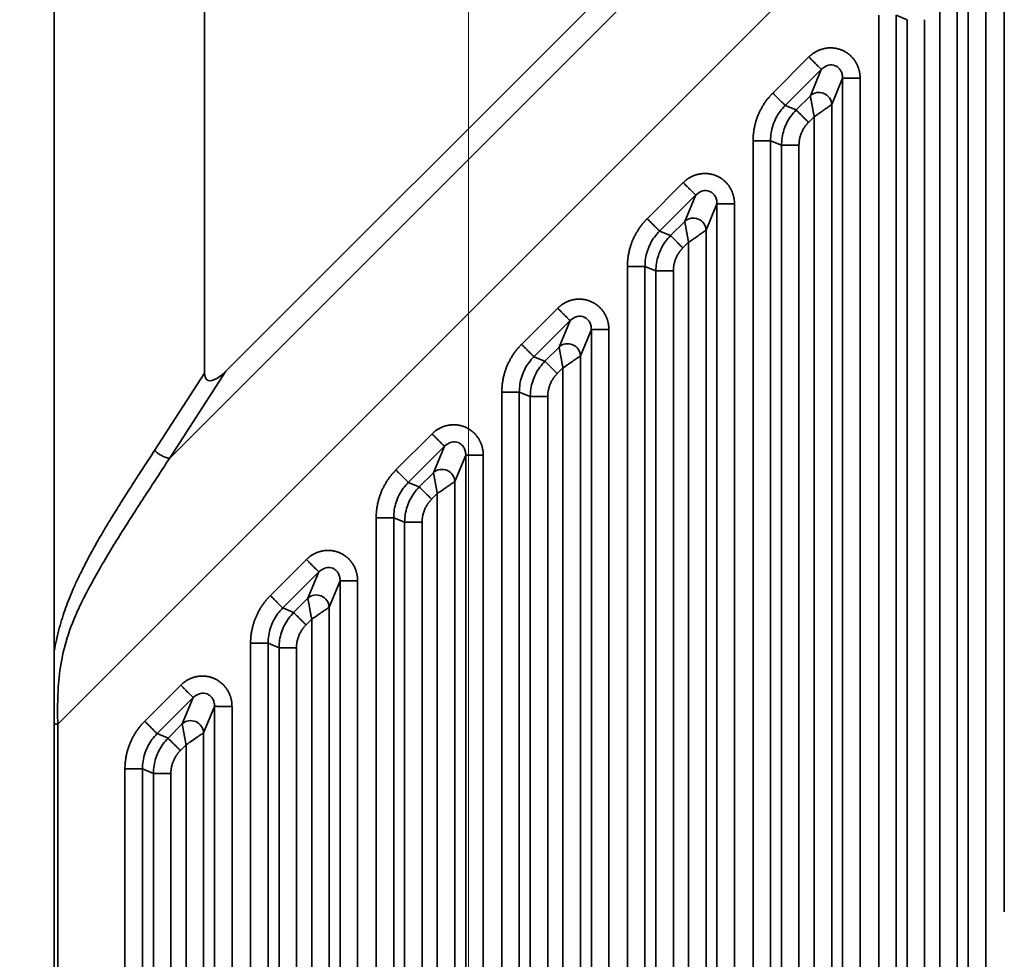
# Model space of a CAD drawing. Header units: millimetres. Extents: x 31 to 1647, y 187 to 975.
# Tile 64 of 151: x 1025 to 1064, y 648 to 686. Entities that reach past the tile are written whole.
import ezdxf

# ---------------------------------------------------------------- set-up
doc = ezdxf.new("R2010")
doc.units = ezdxf.units.MM
doc.layers.add('1', color=7, linetype='Continuous', true_color=0xffffff)
doc.styles.add('kanji2', font='simplex.shx', dxfattribs={"bigfont": 'bigfont.shx'})
doc.dimstyles.get("Standard").update_dxf_attribs({"dimtxt": 0.18, "dimasz": 0.18, "dimexe": 0.18, "dimexo": 0.0625, "dimgap": 0.09, "dimtad": 0, "dimtih": 1, "dimtoh": 1, "dimdec": 4, "dimzin": 0, "dimdsep": 46, "dimtxsty": 'Standard', "dimcen": 0.09, "dimadec": 0, "dimazin": 0, "dimtfac": 1, "dimtdec": 4, "dimtofl": 0, "dimtmove": 0, "dimatfit": 3, "dimfxl": 1, "dimtolj": 1, "dimtzin": 0, "dimarcsym": 0})

# ---------------------------------------------------------------- blocks, each defined once
blk = doc.blocks.new('_U14')
at = {"layer": '1', "color": 146, "lineweight": 13}
for p, q in [((1042.396509, 415.784238), (1042.396509, 818.404317)), ((1619.316509, 415.784238), (1619.316509, 818.404317)), ((1042.396509, 816.404317), (1045.396506, 817.208165)), ((1619.316509, 816.404317), (1616.316506, 817.208165)), ((1042.396509, 816.404317), (1619.316509, 816.404317)), ((1042.396509, 816.404317), (1045.396512, 815.600469)), ((1619.316509, 816.404317), (1616.316512, 815.600469))]:
    blk.add_line(p, q, dxfattribs=at)
at = {"layer": '1', "color": 146, "linetype": 'Continuous', "lineweight": 13, "insert": (1324.478493, 816.170809), "char_height": 3, "attachment_point": 7, "line_spacing_factor": 0.63253, "style": 'kanji2'}
blk.add_mtext('\\W0.9303;576.9', dxfattribs=at)
blk = doc.blocks.new('_Open')
at = {"color": 0, "linetype": 'ByBlock', "lineweight": -2}
for p, q in [((-1, 0.166667), (0, 0)), ((-1, -0.166667), (0, 0)), ((0, 0), (-1, 0))]:
    blk.add_line(p, q, dxfattribs=at)
blk = doc.blocks.new('_U28')
at = {"layer": '1', "color": 146, "lineweight": 13}
for p, q in [((1619.316509, 703.864238), (966.892589, 703.864238)), ((968.892589, 703.864238), (968.088741, 700.864235)), ((968.892589, 703.864238), (968.892589, 415.784238)), ((968.892589, 703.864238), (969.696437, 700.864241)), ((968.892589, 415.784238), (968.088741, 418.784235)), ((968.892589, 415.784238), (969.696437, 418.784241)), ((1619.316509, 415.784238), (966.892589, 415.784238))]:
    blk.add_line(p, q, dxfattribs=at)
at = {"layer": '1', "color": 146, "linetype": 'Continuous', "lineweight": 13, "insert": (969.420097, 553.422222), "char_height": 3, "attachment_point": 7, "rotation": 90, "line_spacing_factor": 0.63253, "style": 'kanji2'}
blk.add_mtext('\\W0.9631;288.1', dxfattribs=at)

msp = doc.modelspace()

# ---------------------------------------------------------------- linework, layer by layer
at = {"layer": '1', "color": 18, "linetype": 'Continuous', "lineweight": 35}
for p, q in [((1025.9115, 731.0621), (1025.9115, 660.4257)), ((1026.0509, 657.5302), (1099.7306, 731.2098)), ((1089.1584, 726.7609), (1030.4998, 668.1024)), ((1031.8965, 671.4935), (1031.8965, 725.0804)), ((1032.7475, 671.5752), (1085.6853, 724.513)), ((1063.7262, 650.0613), (1063.7262, 690.7419)), ((1062.2906, 431.4149), (1062.2906, 688.2336)), ((1062.9868, 688.2336), (1062.9868, 431.4149)), ((1061.8548, 687.1815), (1061.8548, 432.467)), ((1061.1587, 432.9472), (1061.1587, 686.7013)), ((1058.7262, 433.9065), (1058.7262, 685.7419)), ((1059.8582, 685.5614), (1059.4224, 685.7419)), ((1059.4224, 685.7419), (1059.4224, 433.9065)), ((1059.8582, 434.087), (1059.8582, 685.5614)), ((1060.5544, 685.5614), (1060.5544, 434.087)), ((1054.5127, 682.6407), (1055.9495, 684.0775)), ((1056.4417, 683.5852), (1055.005, 682.1484)), ((1056.006, 682.5331), (1056.4417, 683.5852)), ((1057.2906, 683.2336), (1056.8548, 682.1815)), ((1057.2906, 436.4149), (1057.2906, 683.2336)), ((1057.9868, 683.2336), (1057.9868, 436.4149)), ((1055.4408, 681.9679), (1056.006, 682.5331)), ((1055.005, 682.1484), (1055.4408, 681.9679)), ((1056.8548, 682.1815), (1056.8548, 437.467)), ((1056.1587, 681.7013), (1055.933, 681.4756)), ((1056.1587, 437.9472), (1056.1587, 681.7013)), ((1053.7262, 438.9065), (1053.7262, 680.7419)), ((1054.8582, 680.5614), (1054.4224, 680.7419)), ((1054.4224, 680.7419), (1054.4224, 438.9065)), ((1054.8582, 439.087), (1054.8582, 680.5614)), ((1055.5544, 680.5614), (1055.5544, 439.087)), ((1049.5127, 677.6407), (1050.9495, 679.0775)), ((1051.4417, 678.5852), (1050.005, 677.1484)), ((1051.006, 677.5331), (1051.4417, 678.5852)), ((1052.2906, 678.2336), (1051.8548, 677.1815)), ((1052.2906, 441.4149), (1052.2906, 678.2336)), ((1052.9868, 678.2336), (1052.9868, 441.4149)), ((1050.4408, 676.9679), (1051.006, 677.5331)), ((1050.005, 677.1484), (1050.4408, 676.9679)), ((1051.8548, 677.1815), (1051.8548, 442.467)), ((1051.1587, 676.7013), (1050.933, 676.4756)), ((1051.1587, 442.9472), (1051.1587, 676.7013)), ((1048.7262, 443.9065), (1048.7262, 675.7419)), ((1049.8582, 675.5614), (1049.4224, 675.7419)), ((1049.4224, 675.7419), (1049.4224, 443.9065)), ((1049.8582, 444.087), (1049.8582, 675.5614)), ((1050.5544, 675.5614), (1050.5544, 444.087)), ((1044.5127, 672.6407), (1045.9495, 674.0775)), ((1046.4417, 673.5852), (1045.005, 672.1484)), ((1046.006, 672.5331), (1046.4417, 673.5852)), ((1047.2906, 673.2336), (1046.8548, 672.1815)), ((1047.2906, 446.4149), (1047.2906, 673.2336)), ((1047.9868, 673.2336), (1047.9868, 446.4149)), ((1045.4408, 671.9679), (1046.006, 672.5331)), ((1045.005, 672.1484), (1045.4408, 671.9679)), ((1046.8548, 672.1815), (1046.8548, 447.467)), ((1029.9029, 668.4147), (1031.8965, 671.4935)), ((1030.4998, 668.1024), (1032.7475, 671.5752)), ((1046.1587, 671.7013), (1045.933, 671.4756)), ((1046.1587, 447.9472), (1046.1587, 671.7013)), ((1043.7262, 448.9065), (1043.7262, 670.7419)), ((1044.8582, 670.5614), (1044.4224, 670.7419)), ((1044.4224, 670.7419), (1044.4224, 448.9065)), ((1044.8582, 449.087), (1044.8582, 670.5614)), ((1045.5544, 670.5614), (1045.5544, 449.087)), ((1039.5127, 667.6407), (1040.9495, 669.0775)), ((1041.4417, 668.5852), (1040.005, 667.1484)), ((1041.006, 667.5331), (1041.4417, 668.5852)), ((1042.2906, 668.2336), (1041.8548, 667.1815)), ((1042.2906, 574.5213), (1042.2906, 668.2336)), ((1042.9868, 668.2336), (1042.9868, 574.5213)), ((1040.4408, 666.9679), (1041.006, 667.5331)), ((1040.005, 667.1484), (1040.4408, 666.9679)), ((1041.8548, 667.1815), (1041.8548, 574.9571)), ((1041.1587, 666.7013), (1040.933, 666.4756)), ((1041.1587, 574.9571), (1041.1587, 666.7013)), ((1038.7262, 574.5213), (1038.7262, 665.7419)), ((1039.8582, 665.5614), (1039.4224, 665.7419)), ((1039.4224, 665.7419), (1039.4224, 574.5213)), ((1039.8582, 574.9571), (1039.8582, 665.5614)), ((1040.5544, 665.5614), (1040.5544, 574.9571)), ((1034.5127, 662.6407), (1035.9495, 664.0775)), ((1036.4417, 663.5852), (1035.005, 662.1484)), ((1036.006, 662.5331), (1036.4417, 663.5852)), ((1037.2906, 663.2336), (1036.8548, 662.1815)), ((1037.2906, 574.5213), (1037.2906, 663.2336)), ((1037.9868, 663.2336), (1037.9868, 574.5213)), ((1035.4408, 661.9679), (1036.006, 662.5331)), ((1035.005, 662.1484), (1035.4408, 661.9679)), ((1036.8548, 662.1815), (1036.8548, 574.9571)), ((1036.1587, 661.7013), (1035.933, 661.4756)), ((1036.1587, 574.9571), (1036.1587, 661.7013)), ((1033.7262, 574.5213), (1033.7262, 660.7419)), ((1034.8582, 660.5614), (1034.4224, 660.7419)), ((1034.4224, 660.7419), (1034.4224, 574.5213)), ((1034.8582, 574.9571), (1034.8582, 660.5614)), ((1035.5544, 660.5614), (1035.5544, 574.9571)), ((1029.5127, 657.6407), (1030.9495, 659.0775)), ((1031.4417, 658.5852), (1030.005, 657.1484)), ((1031.006, 657.5331), (1031.4417, 658.5852)), ((1032.2906, 658.2336), (1031.8548, 657.1815)), ((1032.2906, 461.4149), (1032.2906, 658.2336)), ((1032.9868, 658.2336), (1032.9868, 461.4149)), ((1025.9115, 462.1186), (1025.9115, 657.5302)), ((1025.9115, 657.5302), (1026.0509, 657.5302)), ((1026.0507, 462.1185), (1026.0509, 657.5302)), ((1030.4408, 656.9679), (1031.006, 657.5331)), ((1030.005, 657.1484), (1030.4408, 656.9679)), ((1031.8548, 657.1815), (1031.8548, 462.467)), ((1031.1587, 656.7013), (1030.933, 656.4756)), ((1031.1587, 462.9472), (1031.1587, 656.7013)), ((1028.7262, 463.9065), (1028.7262, 655.7419)), ((1029.8582, 655.5614), (1029.4224, 655.7419)), ((1029.4224, 655.7419), (1029.4224, 463.9065)), ((1029.8582, 464.087), (1029.8582, 655.5614)), ((1030.5544, 655.5614), (1030.5544, 464.087))]:
    msp.add_line(p, q, dxfattribs=at)
for centre, major_axis, ratio, start_param, end_param in [((1056.3576, 682.1815), (0.4619, -0.1913), 0.964291, 0.4057201, 2.7358725), ((1051.3576, 677.1815), (0.4619, -0.1913), 0.964291, 0.4057201, 2.7358725), ((1046.3576, 672.1815), (0.4619, -0.1913), 0.964291, 0.4057201, 2.7358725), ((1032.8159, 672.4765), (0.8137, 1.2566), 0.340677, 2.6572569, 4.1535869), ((1041.3576, 667.1815), (0.4619, -0.1913), 0.964291, 0.4057201, 2.7358725), ((1036.3576, 662.1815), (0.4619, -0.1913), 0.964291, 0.4057201, 2.7358725), ((1031.3576, 657.1815), (0.4619, -0.1913), 0.964291, 0.4057201, 2.7358725)]:
    msp.add_ellipse(centre, major_axis=major_axis, ratio=ratio, start_param=start_param, end_param=end_param, dxfattribs=at)
for points in [[(1055.9495, 684.0775), (1056.0776, 684.2056), (1056.3932, 684.3778), (1056.7416, 684.451), (1057.0933, 684.4189), (1057.4186, 684.2844), (1057.6901, 684.0586), (1057.8849, 683.7607), (1057.9868, 683.4154), (1057.9868, 683.2336)], [(1053.7262, 680.7419), (1053.7262, 681.0063), (1053.8292, 681.5248), (1054.0314, 682.0133), (1054.3254, 682.4534), (1054.5127, 682.6407)], [(1055.933, 681.4756), (1055.7513, 681.2939), (1055.5544, 680.819), (1055.5544, 680.5614)], [(1050.9495, 679.0775), (1051.0776, 679.2056), (1051.3932, 679.3778), (1051.7416, 679.451), (1052.0933, 679.4189), (1052.4186, 679.2844), (1052.6901, 679.0586), (1052.8849, 678.7607), (1052.9868, 678.4154), (1052.9868, 678.2336)], [(1048.7262, 675.7419), (1048.7262, 676.0063), (1048.8292, 676.5248), (1049.0314, 677.0133), (1049.3254, 677.4534), (1049.5127, 677.6407)], [(1050.933, 676.4756), (1050.7513, 676.2939), (1050.5544, 675.819), (1050.5544, 675.5614)], [(1045.9495, 674.0775), (1046.0776, 674.2056), (1046.3932, 674.3778), (1046.7416, 674.451), (1047.0933, 674.4189), (1047.4186, 674.2844), (1047.6901, 674.0586), (1047.8849, 673.7607), (1047.9868, 673.4154), (1047.9868, 673.2336)], [(1043.7262, 670.7419), (1043.7262, 671.0063), (1043.8292, 671.5248), (1044.0314, 672.0133), (1044.3254, 672.4534), (1044.5127, 672.6407)], [(1045.933, 671.4756), (1045.7513, 671.2939), (1045.5544, 670.819), (1045.5544, 670.5614)], [(1040.9495, 669.0775), (1041.0776, 669.2056), (1041.3932, 669.3778), (1041.7416, 669.451), (1042.0933, 669.4189), (1042.4186, 669.2844), (1042.6901, 669.0586), (1042.8849, 668.7607), (1042.9868, 668.4154), (1042.9868, 668.2336)], [(1038.7262, 665.7419), (1038.7262, 666.0063), (1038.8292, 666.5248), (1039.0314, 667.0133), (1039.3254, 667.4534), (1039.5127, 667.6407)], [(1040.933, 666.4756), (1040.7513, 666.2939), (1040.5544, 665.819), (1040.5544, 665.5614)], [(1035.9495, 664.0775), (1036.0776, 664.2056), (1036.3932, 664.3778), (1036.7416, 664.451), (1037.0933, 664.4189), (1037.4186, 664.2844), (1037.6901, 664.0586), (1037.8849, 663.7607), (1037.9868, 663.4154), (1037.9868, 663.2336)], [(1033.7262, 660.7419), (1033.7262, 661.0063), (1033.8292, 661.5248), (1034.0314, 662.0133), (1034.3254, 662.4534), (1034.5127, 662.6407)], [(1035.933, 661.4756), (1035.7513, 661.2939), (1035.5544, 660.819), (1035.5544, 660.5614)], [(1030.9495, 659.0775), (1031.0776, 659.2056), (1031.3932, 659.3778), (1031.7416, 659.451), (1032.0933, 659.4189), (1032.4186, 659.2844), (1032.6901, 659.0586), (1032.8849, 658.7607), (1032.9868, 658.4154), (1032.9868, 658.2336)], [(1028.7262, 655.7419), (1028.7262, 656.0063), (1028.8292, 656.5248), (1029.0314, 657.0133), (1029.3254, 657.4534), (1029.5127, 657.6407)], [(1030.933, 656.4756), (1030.7513, 656.2939), (1030.5544, 655.819), (1030.5544, 655.5614)]]:
    msp.add_open_spline(points, degree=2, dxfattribs=at)
for points, degree, knots in [([(1055.9495, 684.0775), (1055.9794, 684.0467), (1056.0095, 684.0161), (1056.0689, 683.956), (1056.0982, 683.9266), (1056.1549, 683.8698), (1056.1823, 683.8425), (1056.2344, 683.7909), (1056.259, 683.7666), (1056.3045, 683.7218), (1056.3254, 683.7013), (1056.3627, 683.6646), (1056.3791, 683.6485), (1056.4068, 683.6212), (1056.4181, 683.61), (1056.4352, 683.5927), (1056.4409, 683.5867), (1056.4438, 683.5834)], 3, [0, 0, 0, 0, 0.125, 0.125, 0.25, 0.25, 0.375, 0.375, 0.5, 0.5, 0.625, 0.625, 0.75, 0.75, 0.875, 0.875, 1, 1, 1, 1]), ([(1057.2906, 683.2336), (1057.2877, 683.2921), (1057.2822, 683.403), (1057.2149, 683.5514), (1057.1187, 683.6621), (1056.9606, 683.7591), (1056.6907, 683.7809), (1056.5306, 683.655), (1056.4417, 683.5852)], 3, [0, 0, 0, 0, 0.1471394, 0.2786232, 0.3963345, 0.5028923, 0.724384, 1, 1, 1, 1]), ([(1057.2879, 683.2337), (1057.2923, 683.2341), (1057.3006, 683.2343), (1057.3249, 683.2344), (1057.3408, 683.2343), (1057.3797, 683.2341), (1057.4027, 683.2339), (1057.455, 683.2334), (1057.4843, 683.2331), (1057.5481, 683.2326), (1057.5827, 683.2324), (1057.656, 683.2321), (1057.6947, 683.232), (1057.775, 683.232), (1057.8165, 683.2322), (1057.901, 683.2327), (1057.9439, 683.233), (1057.9868, 683.2336)], 3, [0, 0, 0, 0, 0.125, 0.125, 0.25, 0.25, 0.375, 0.375, 0.5, 0.5, 0.625, 0.625, 0.75, 0.75, 0.875, 0.875, 1, 1, 1, 1]), ([(1054.5127, 682.6407), (1054.5429, 682.6104), (1054.5732, 682.5802), (1054.6326, 682.5207), (1054.6619, 682.4915), (1054.7183, 682.4351), (1054.7455, 682.4078), (1054.7971, 682.3563), (1054.8214, 682.3319), (1054.8664, 682.287), (1054.887, 682.2664), (1054.9238, 682.2296), (1054.94, 682.2134), (1054.9675, 682.1859), (1054.9787, 682.1747), (1054.9959, 682.1575), (1055.0018, 682.1516), (1055.005, 682.1484)], 3, [0, 0, 0, 0, 0.125, 0.125, 0.25, 0.25, 0.375, 0.375, 0.5, 0.5, 0.625, 0.625, 0.75, 0.75, 0.875, 0.875, 1, 1, 1, 1]), ([(1055.005, 682.1484), (1054.9345, 682.0715), (1054.7937, 681.9177), (1054.6315, 681.6485), (1054.5118, 681.3595), (1054.4362, 681.0545), (1054.427, 680.8462), (1054.4224, 680.7419)], 3, [0, 0, 0, 0, 0.2001093, 0.4000547, 0.5999453, 0.7998907, 1, 1, 1, 1]), ([(1054.8582, 680.5614), (1054.8631, 680.6656), (1054.8728, 680.8738), (1054.9488, 681.1785), (1055.0685, 681.4675), (1055.2303, 681.7367), (1055.3706, 681.8908), (1055.4408, 681.9679)], 3, [0, 0, 0, 0, 0.2000254, 0.4000127, 0.5999873, 0.7999746, 1, 1, 1, 1]), ([(1055.4408, 681.9679), (1055.4439, 681.9647), (1055.4499, 681.9588), (1055.467, 681.9416), (1055.4783, 681.9304), (1055.5057, 681.9029), (1055.5219, 681.8867), (1055.5587, 681.8499), (1055.5794, 681.8293), (1055.6243, 681.7844), (1055.6486, 681.76), (1055.7002, 681.7085), (1055.7274, 681.6813), (1055.7839, 681.6248), (1055.8131, 681.5956), (1055.8726, 681.5361), (1055.9028, 681.5059), (1055.933, 681.4756)], 3, [0, 0, 0, 0, 0.125, 0.125, 0.25, 0.25, 0.375, 0.375, 0.5, 0.5, 0.625, 0.625, 0.75, 0.75, 0.875, 0.875, 1, 1, 1, 1]), ([(1056.8548, 682.1815), (1056.8453, 682.1747), (1056.8254, 682.1608), (1056.7449, 682.1051), (1056.62, 682.0201), (1056.4247, 681.882), (1056.2573, 681.7683), (1056.1587, 681.7013)], 3, [0, 0, 0, 0, 0.1447834, 0.3009758, 0.4713841, 0.688805, 1, 1, 1, 1]), ([(1053.7262, 680.7419), (1053.769, 680.7419), (1053.8117, 680.7419), (1053.8958, 680.7419), (1053.9371, 680.7418), (1054.017, 680.7418), (1054.0555, 680.7418), (1054.1284, 680.7418), (1054.1628, 680.7417), (1054.2263, 680.7417), (1054.2554, 680.7417), (1054.3075, 680.7417), (1054.3304, 680.7417), (1054.3692, 680.7418), (1054.3851, 680.7418), (1054.4093, 680.7418), (1054.4177, 680.7419), (1054.4221, 680.7419)], 3, [0, 0, 0, 0, 0.125, 0.125, 0.25, 0.25, 0.375, 0.375, 0.5, 0.5, 0.625, 0.625, 0.75, 0.75, 0.875, 0.875, 1, 1, 1, 1]), ([(1055.5544, 680.5614), (1055.5116, 680.5614), (1055.4688, 680.5614), (1055.3847, 680.5614), (1055.3434, 680.5614), (1055.2636, 680.5614), (1055.2251, 680.5614), (1055.1521, 680.5614), (1055.1177, 680.5614), (1055.0542, 680.5614), (1055.025, 680.5614), (1054.973, 680.5614), (1054.9501, 680.5614), (1054.9112, 680.5614), (1054.8953, 680.5614), (1054.871, 680.5614), (1054.8627, 680.5614), (1054.8582, 680.5614)], 3, [0, 0, 0, 0, 0.125, 0.125, 0.25, 0.25, 0.375, 0.375, 0.5, 0.5, 0.625, 0.625, 0.75, 0.75, 0.875, 0.875, 1, 1, 1, 1]), ([(1050.9495, 679.0775), (1050.9794, 679.0467), (1051.0095, 679.0161), (1051.0689, 678.956), (1051.0982, 678.9266), (1051.1549, 678.8698), (1051.1823, 678.8425), (1051.2344, 678.7909), (1051.259, 678.7666), (1051.3045, 678.7218), (1051.3254, 678.7013), (1051.3627, 678.6646), (1051.3791, 678.6485), (1051.4068, 678.6212), (1051.4181, 678.61), (1051.4352, 678.5927), (1051.4409, 678.5867), (1051.4438, 678.5834)], 3, [0, 0, 0, 0, 0.125, 0.125, 0.25, 0.25, 0.375, 0.375, 0.5, 0.5, 0.625, 0.625, 0.75, 0.75, 0.875, 0.875, 1, 1, 1, 1]), ([(1052.2906, 678.2336), (1052.2877, 678.2921), (1052.2822, 678.403), (1052.2149, 678.5514), (1052.1187, 678.6621), (1051.9606, 678.7591), (1051.6907, 678.7809), (1051.5306, 678.655), (1051.4417, 678.5852)], 3, [0, 0, 0, 0, 0.1471394, 0.2786232, 0.3963345, 0.5028923, 0.724384, 1, 1, 1, 1]), ([(1052.2879, 678.2337), (1052.2923, 678.2341), (1052.3006, 678.2343), (1052.3249, 678.2344), (1052.3408, 678.2343), (1052.3797, 678.2341), (1052.4027, 678.2339), (1052.455, 678.2334), (1052.4843, 678.2331), (1052.5481, 678.2326), (1052.5827, 678.2324), (1052.656, 678.2321), (1052.6947, 678.232), (1052.775, 678.232), (1052.8165, 678.2322), (1052.901, 678.2327), (1052.9439, 678.233), (1052.9868, 678.2336)], 3, [0, 0, 0, 0, 0.125, 0.125, 0.25, 0.25, 0.375, 0.375, 0.5, 0.5, 0.625, 0.625, 0.75, 0.75, 0.875, 0.875, 1, 1, 1, 1]), ([(1049.5127, 677.6407), (1049.5429, 677.6104), (1049.5732, 677.5802), (1049.6326, 677.5207), (1049.6619, 677.4915), (1049.7183, 677.4351), (1049.7455, 677.4078), (1049.7971, 677.3563), (1049.8214, 677.3319), (1049.8664, 677.287), (1049.887, 677.2664), (1049.9238, 677.2296), (1049.94, 677.2134), (1049.9675, 677.1859), (1049.9787, 677.1747), (1049.9959, 677.1575), (1050.0018, 677.1516), (1050.005, 677.1484)], 3, [0, 0, 0, 0, 0.125, 0.125, 0.25, 0.25, 0.375, 0.375, 0.5, 0.5, 0.625, 0.625, 0.75, 0.75, 0.875, 0.875, 1, 1, 1, 1]), ([(1050.005, 677.1484), (1049.9345, 677.0715), (1049.7937, 676.9177), (1049.6315, 676.6485), (1049.5118, 676.3595), (1049.4362, 676.0545), (1049.427, 675.8462), (1049.4224, 675.7419)], 3, [0, 0, 0, 0, 0.2001093, 0.4000547, 0.5999453, 0.7998907, 1, 1, 1, 1]), ([(1049.8582, 675.5614), (1049.8631, 675.6656), (1049.8728, 675.8738), (1049.9488, 676.1785), (1050.0685, 676.4675), (1050.2303, 676.7367), (1050.3706, 676.8908), (1050.4408, 676.9679)], 3, [0, 0, 0, 0, 0.2000254, 0.4000127, 0.5999873, 0.7999746, 1, 1, 1, 1]), ([(1050.4408, 676.9679), (1050.4439, 676.9647), (1050.4499, 676.9588), (1050.467, 676.9416), (1050.4783, 676.9304), (1050.5057, 676.9029), (1050.5219, 676.8867), (1050.5587, 676.8499), (1050.5794, 676.8293), (1050.6243, 676.7844), (1050.6486, 676.76), (1050.7002, 676.7085), (1050.7274, 676.6813), (1050.7839, 676.6248), (1050.8131, 676.5956), (1050.8726, 676.5361), (1050.9028, 676.5059), (1050.933, 676.4756)], 3, [0, 0, 0, 0, 0.125, 0.125, 0.25, 0.25, 0.375, 0.375, 0.5, 0.5, 0.625, 0.625, 0.75, 0.75, 0.875, 0.875, 1, 1, 1, 1]), ([(1051.8548, 677.1815), (1051.8453, 677.1747), (1051.8254, 677.1608), (1051.7449, 677.1051), (1051.62, 677.0201), (1051.4247, 676.882), (1051.2573, 676.7683), (1051.1587, 676.7013)], 3, [0, 0, 0, 0, 0.1447834, 0.3009758, 0.4713841, 0.688805, 1, 1, 1, 1]), ([(1048.7262, 675.7419), (1048.769, 675.7419), (1048.8117, 675.7419), (1048.8958, 675.7419), (1048.9371, 675.7418), (1049.017, 675.7418), (1049.0555, 675.7418), (1049.1284, 675.7418), (1049.1628, 675.7417), (1049.2263, 675.7417), (1049.2554, 675.7417), (1049.3075, 675.7417), (1049.3304, 675.7417), (1049.3692, 675.7418), (1049.3851, 675.7418), (1049.4093, 675.7418), (1049.4177, 675.7419), (1049.4221, 675.7419)], 3, [0, 0, 0, 0, 0.125, 0.125, 0.25, 0.25, 0.375, 0.375, 0.5, 0.5, 0.625, 0.625, 0.75, 0.75, 0.875, 0.875, 1, 1, 1, 1]), ([(1050.5544, 675.5614), (1050.5116, 675.5614), (1050.4688, 675.5614), (1050.3847, 675.5614), (1050.3434, 675.5614), (1050.2636, 675.5614), (1050.2251, 675.5614), (1050.1521, 675.5614), (1050.1177, 675.5614), (1050.0542, 675.5614), (1050.025, 675.5614), (1049.973, 675.5614), (1049.9501, 675.5614), (1049.9112, 675.5614), (1049.8953, 675.5614), (1049.871, 675.5614), (1049.8627, 675.5614), (1049.8582, 675.5614)], 3, [0, 0, 0, 0, 0.125, 0.125, 0.25, 0.25, 0.375, 0.375, 0.5, 0.5, 0.625, 0.625, 0.75, 0.75, 0.875, 0.875, 1, 1, 1, 1]), ([(1045.9495, 674.0775), (1045.9794, 674.0467), (1046.0095, 674.0161), (1046.0689, 673.956), (1046.0982, 673.9266), (1046.1549, 673.8698), (1046.1823, 673.8425), (1046.2344, 673.7909), (1046.259, 673.7666), (1046.3045, 673.7218), (1046.3254, 673.7013), (1046.3627, 673.6646), (1046.3791, 673.6485), (1046.4068, 673.6212), (1046.4181, 673.61), (1046.4352, 673.5927), (1046.4409, 673.5867), (1046.4438, 673.5834)], 3, [0, 0, 0, 0, 0.125, 0.125, 0.25, 0.25, 0.375, 0.375, 0.5, 0.5, 0.625, 0.625, 0.75, 0.75, 0.875, 0.875, 1, 1, 1, 1]), ([(1047.2906, 673.2336), (1047.2877, 673.2921), (1047.2822, 673.403), (1047.2149, 673.5514), (1047.1187, 673.6621), (1046.9606, 673.7591), (1046.6907, 673.7809), (1046.5306, 673.655), (1046.4417, 673.5852)], 3, [0, 0, 0, 0, 0.1471394, 0.2786232, 0.3963345, 0.5028923, 0.724384, 1, 1, 1, 1]), ([(1047.2879, 673.2337), (1047.2923, 673.2341), (1047.3006, 673.2343), (1047.3249, 673.2344), (1047.3408, 673.2343), (1047.3797, 673.2341), (1047.4027, 673.2339), (1047.455, 673.2334), (1047.4843, 673.2331), (1047.5481, 673.2326), (1047.5827, 673.2324), (1047.656, 673.2321), (1047.6947, 673.232), (1047.775, 673.232), (1047.8165, 673.2322), (1047.901, 673.2327), (1047.9439, 673.233), (1047.9868, 673.2336)], 3, [0, 0, 0, 0, 0.125, 0.125, 0.25, 0.25, 0.375, 0.375, 0.5, 0.5, 0.625, 0.625, 0.75, 0.75, 0.875, 0.875, 1, 1, 1, 1]), ([(1044.5127, 672.6407), (1044.5429, 672.6104), (1044.5732, 672.5802), (1044.6326, 672.5207), (1044.6619, 672.4915), (1044.7183, 672.4351), (1044.7455, 672.4078), (1044.7971, 672.3563), (1044.8214, 672.3319), (1044.8664, 672.287), (1044.887, 672.2664), (1044.9238, 672.2296), (1044.94, 672.2134), (1044.9675, 672.1859), (1044.9787, 672.1747), (1044.9959, 672.1575), (1045.0018, 672.1516), (1045.005, 672.1484)], 3, [0, 0, 0, 0, 0.125, 0.125, 0.25, 0.25, 0.375, 0.375, 0.5, 0.5, 0.625, 0.625, 0.75, 0.75, 0.875, 0.875, 1, 1, 1, 1]), ([(1045.005, 672.1484), (1044.9345, 672.0715), (1044.7937, 671.9177), (1044.6315, 671.6485), (1044.5118, 671.3595), (1044.4362, 671.0545), (1044.427, 670.8462), (1044.4224, 670.7419)], 3, [0, 0, 0, 0, 0.2001093, 0.4000547, 0.5999453, 0.7998907, 1, 1, 1, 1]), ([(1046.8548, 672.1815), (1046.8453, 672.1747), (1046.8254, 672.1608), (1046.7449, 672.1051), (1046.62, 672.0201), (1046.4247, 671.882), (1046.2573, 671.7683), (1046.1587, 671.7013)], 3, [0, 0, 0, 0, 0.1447834, 0.3009758, 0.4713841, 0.688805, 1, 1, 1, 1]), ([(1044.8582, 670.5614), (1044.8631, 670.6656), (1044.8728, 670.8738), (1044.9488, 671.1785), (1045.0685, 671.4675), (1045.2303, 671.7367), (1045.3706, 671.8908), (1045.4408, 671.9679)], 3, [0, 0, 0, 0, 0.2000254, 0.4000127, 0.5999873, 0.7999746, 1, 1, 1, 1]), ([(1045.4408, 671.9679), (1045.4439, 671.9647), (1045.4499, 671.9588), (1045.467, 671.9416), (1045.4783, 671.9304), (1045.5057, 671.9029), (1045.5219, 671.8867), (1045.5587, 671.8499), (1045.5794, 671.8293), (1045.6243, 671.7844), (1045.6486, 671.76), (1045.7002, 671.7085), (1045.7274, 671.6813), (1045.7839, 671.6248), (1045.8131, 671.5956), (1045.8726, 671.5361), (1045.9028, 671.5059), (1045.933, 671.4756)], 3, [0, 0, 0, 0, 0.125, 0.125, 0.25, 0.25, 0.375, 0.375, 0.5, 0.5, 0.625, 0.625, 0.75, 0.75, 0.875, 0.875, 1, 1, 1, 1]), ([(1043.7262, 670.7419), (1043.769, 670.7419), (1043.8117, 670.7419), (1043.8958, 670.7419), (1043.9371, 670.7418), (1044.017, 670.7418), (1044.0555, 670.7418), (1044.1284, 670.7418), (1044.1628, 670.7417), (1044.2263, 670.7417), (1044.2554, 670.7417), (1044.3075, 670.7417), (1044.3304, 670.7417), (1044.3692, 670.7418), (1044.3851, 670.7418), (1044.4093, 670.7418), (1044.4177, 670.7419), (1044.4221, 670.7419)], 3, [0, 0, 0, 0, 0.125, 0.125, 0.25, 0.25, 0.375, 0.375, 0.5, 0.5, 0.625, 0.625, 0.75, 0.75, 0.875, 0.875, 1, 1, 1, 1]), ([(1045.5544, 670.5614), (1045.5116, 670.5614), (1045.4688, 670.5614), (1045.3847, 670.5614), (1045.3434, 670.5614), (1045.2636, 670.5614), (1045.2251, 670.5614), (1045.1521, 670.5614), (1045.1177, 670.5614), (1045.0542, 670.5614), (1045.025, 670.5614), (1044.973, 670.5614), (1044.9501, 670.5614), (1044.9112, 670.5614), (1044.8953, 670.5614), (1044.871, 670.5614), (1044.8627, 670.5614), (1044.8582, 670.5614)], 3, [0, 0, 0, 0, 0.125, 0.125, 0.25, 0.25, 0.375, 0.375, 0.5, 0.5, 0.625, 0.625, 0.75, 0.75, 0.875, 0.875, 1, 1, 1, 1]), ([(1040.9495, 669.0775), (1040.9794, 669.0467), (1041.0095, 669.0161), (1041.0689, 668.956), (1041.0982, 668.9266), (1041.1549, 668.8698), (1041.1823, 668.8425), (1041.2344, 668.7909), (1041.259, 668.7666), (1041.3045, 668.7218), (1041.3254, 668.7013), (1041.3627, 668.6646), (1041.3791, 668.6485), (1041.4068, 668.6212), (1041.4181, 668.61), (1041.4352, 668.5927), (1041.4409, 668.5867), (1041.4438, 668.5834)], 3, [0, 0, 0, 0, 0.125, 0.125, 0.25, 0.25, 0.375, 0.375, 0.5, 0.5, 0.625, 0.625, 0.75, 0.75, 0.875, 0.875, 1, 1, 1, 1]), ([(1042.2906, 668.2336), (1042.2877, 668.2921), (1042.2822, 668.403), (1042.2149, 668.5514), (1042.1187, 668.6621), (1041.9606, 668.7591), (1041.6907, 668.7809), (1041.5306, 668.655), (1041.4417, 668.5852)], 3, [0, 0, 0, 0, 0.1471394, 0.2786232, 0.3963345, 0.5028923, 0.724384, 1, 1, 1, 1]), ([(1025.9115, 660.4257), (1025.9364, 660.5745), (1025.9978, 660.8951), (1026.111, 661.3553), (1026.2332, 661.7676), (1026.36, 662.1415), (1026.5006, 662.5117), (1026.6643, 662.9023), (1026.8598, 663.3306), (1027.0909, 663.7996), (1027.3572, 664.3049), (1027.6588, 664.8454), (1027.9958, 665.4204), (1028.3623, 666.0213), (1028.7398, 666.6214), (1029.1026, 667.1863), (1029.474, 667.7576), (1029.7562, 668.1894), (1029.9029, 668.4147)], 3, [0, 0, 0, 0, 0.0557607, 0.11871, 0.1816593, 0.2446086, 0.3075578, 0.3705071, 0.4334564, 0.4964057, 0.559355, 0.6223043, 0.6852536, 0.7482029, 0.8111521, 0.8741014, 0.9370507, 1, 1, 1, 1]), ([(1029.9029, 668.4147), (1029.9239, 668.3952), (1029.9464, 668.3756), (1029.9941, 668.3372), (1030.0193, 668.3183), (1030.0711, 668.2819), (1030.0979, 668.2644), (1030.1522, 668.2313), (1030.1797, 668.2157), (1030.2344, 668.187), (1030.2616, 668.174), (1030.3149, 668.1508), (1030.3409, 668.1407), (1030.3909, 668.1238), (1030.4148, 668.1171), (1030.4597, 668.1071), (1030.4806, 668.1038), (1030.4998, 668.1024)], 3, [0, 0, 0, 0, 0.125, 0.125, 0.25, 0.25, 0.375, 0.375, 0.5, 0.5, 0.625, 0.625, 0.75, 0.75, 0.875, 0.875, 1, 1, 1, 1]), ([(1042.9868, 668.2336), (1042.944, 668.2336), (1042.9013, 668.2336), (1042.8172, 668.2336), (1042.7759, 668.2336), (1042.696, 668.2336), (1042.6575, 668.2336), (1042.5846, 668.2336), (1042.5502, 668.2336), (1042.4866, 668.2336), (1042.4575, 668.2336), (1042.4054, 668.2336), (1042.3825, 668.2336), (1042.3437, 668.2336), (1042.3278, 668.2336), (1042.3035, 668.2336), (1042.2951, 668.2336), (1042.2906, 668.2336)], 3, [0, 0, 0, 0, 0.125, 0.125, 0.25, 0.25, 0.375, 0.375, 0.5, 0.5, 0.625, 0.625, 0.75, 0.75, 0.875, 0.875, 1, 1, 1, 1]), ([(1026.0509, 657.5302), (1026.0466, 657.8752), (1026.0377, 658.5877), (1026.1148, 659.692), (1026.3582, 660.8457), (1026.8552, 662.14), (1027.603, 663.5348), (1028.513, 665.0465), (1029.4958, 666.5673), (1030.1613, 667.5849), (1030.4998, 668.1024)], 3, [0, 0, 0, 0, 0.0858426, 0.1773044, 0.2748188, 0.3790747, 0.5254042, 0.6779603, 0.8361943, 1, 1, 1, 1]), ([(1039.5127, 667.6407), (1039.5429, 667.6104), (1039.5732, 667.5802), (1039.6326, 667.5207), (1039.6619, 667.4915), (1039.7183, 667.4351), (1039.7455, 667.4078), (1039.7971, 667.3563), (1039.8214, 667.3319), (1039.8664, 667.287), (1039.887, 667.2664), (1039.9238, 667.2296), (1039.94, 667.2134), (1039.9675, 667.1859), (1039.9787, 667.1747), (1039.9959, 667.1575), (1040.0018, 667.1516), (1040.005, 667.1484)], 3, [0, 0, 0, 0, 0.125, 0.125, 0.25, 0.25, 0.375, 0.375, 0.5, 0.5, 0.625, 0.625, 0.75, 0.75, 0.875, 0.875, 1, 1, 1, 1]), ([(1040.005, 667.1484), (1039.9345, 667.0715), (1039.7937, 666.9177), (1039.6315, 666.6485), (1039.5118, 666.3595), (1039.4362, 666.0545), (1039.427, 665.8462), (1039.4224, 665.7419)], 3, [0, 0, 0, 0, 0.2001093, 0.4000547, 0.5999453, 0.7998907, 1, 1, 1, 1]), ([(1041.8548, 667.1815), (1041.8453, 667.1747), (1041.8254, 667.1608), (1041.7449, 667.1051), (1041.62, 667.0201), (1041.4247, 666.882), (1041.2573, 666.7683), (1041.1587, 666.7013)], 3, [0, 0, 0, 0, 0.1447834, 0.3009758, 0.4713841, 0.688805, 1, 1, 1, 1]), ([(1039.8582, 665.5614), (1039.8631, 665.6656), (1039.8728, 665.8738), (1039.9488, 666.1785), (1040.0685, 666.4675), (1040.2303, 666.7367), (1040.3706, 666.8908), (1040.4408, 666.9679)], 3, [0, 0, 0, 0, 0.2000254, 0.4000127, 0.5999873, 0.7999746, 1, 1, 1, 1]), ([(1040.4408, 666.9679), (1040.4439, 666.9647), (1040.4499, 666.9588), (1040.467, 666.9416), (1040.4783, 666.9304), (1040.5057, 666.9029), (1040.5219, 666.8867), (1040.5587, 666.8499), (1040.5794, 666.8293), (1040.6243, 666.7844), (1040.6486, 666.76), (1040.7002, 666.7085), (1040.7274, 666.6813), (1040.7839, 666.6248), (1040.8131, 666.5956), (1040.8726, 666.5361), (1040.9028, 666.5059), (1040.933, 666.4756)], 3, [0, 0, 0, 0, 0.125, 0.125, 0.25, 0.25, 0.375, 0.375, 0.5, 0.5, 0.625, 0.625, 0.75, 0.75, 0.875, 0.875, 1, 1, 1, 1]), ([(1039.4224, 665.7419), (1039.4179, 665.7419), (1039.4095, 665.7419), (1039.3853, 665.7419), (1039.3693, 665.7419), (1039.3305, 665.7419), (1039.3076, 665.7419), (1039.2555, 665.7419), (1039.2264, 665.7419), (1039.1628, 665.7419), (1039.1284, 665.7419), (1039.0555, 665.7419), (1039.017, 665.7419), (1038.9372, 665.7419), (1038.8958, 665.7419), (1038.8117, 665.7419), (1038.769, 665.7419), (1038.7262, 665.7419)], 3, [0, 0, 0, 0, 0.125, 0.125, 0.25, 0.25, 0.375, 0.375, 0.5, 0.5, 0.625, 0.625, 0.75, 0.75, 0.875, 0.875, 1, 1, 1, 1]), ([(1040.5544, 665.5614), (1040.5116, 665.5614), (1040.4688, 665.5614), (1040.3847, 665.5614), (1040.3434, 665.5614), (1040.2636, 665.5614), (1040.2251, 665.5614), (1040.1521, 665.5614), (1040.1177, 665.5614), (1040.0542, 665.5614), (1040.025, 665.5614), (1039.973, 665.5614), (1039.9501, 665.5614), (1039.9112, 665.5614), (1039.8953, 665.5614), (1039.871, 665.5614), (1039.8627, 665.5614), (1039.8582, 665.5614)], 3, [0, 0, 0, 0, 0.125, 0.125, 0.25, 0.25, 0.375, 0.375, 0.5, 0.5, 0.625, 0.625, 0.75, 0.75, 0.875, 0.875, 1, 1, 1, 1]), ([(1035.9495, 664.0775), (1035.9794, 664.0467), (1036.0095, 664.0161), (1036.0689, 663.956), (1036.0982, 663.9266), (1036.1549, 663.8698), (1036.1823, 663.8425), (1036.2344, 663.7909), (1036.259, 663.7666), (1036.3045, 663.7218), (1036.3254, 663.7013), (1036.3627, 663.6646), (1036.3791, 663.6485), (1036.4068, 663.6212), (1036.4181, 663.61), (1036.4352, 663.5927), (1036.4409, 663.5867), (1036.4438, 663.5834)], 3, [0, 0, 0, 0, 0.125, 0.125, 0.25, 0.25, 0.375, 0.375, 0.5, 0.5, 0.625, 0.625, 0.75, 0.75, 0.875, 0.875, 1, 1, 1, 1]), ([(1037.2906, 663.2336), (1037.2877, 663.2921), (1037.2822, 663.403), (1037.2149, 663.5514), (1037.1187, 663.6621), (1036.9606, 663.7591), (1036.6907, 663.7809), (1036.5306, 663.655), (1036.4417, 663.5852)], 3, [0, 0, 0, 0, 0.1471394, 0.2786232, 0.3963345, 0.5028923, 0.724384, 1, 1, 1, 1]), ([(1037.9868, 663.2336), (1037.944, 663.2336), (1037.9013, 663.2336), (1037.8172, 663.2336), (1037.7759, 663.2336), (1037.696, 663.2336), (1037.6575, 663.2336), (1037.5846, 663.2336), (1037.5502, 663.2336), (1037.4866, 663.2336), (1037.4575, 663.2336), (1037.4054, 663.2336), (1037.3825, 663.2336), (1037.3437, 663.2336), (1037.3278, 663.2336), (1037.3035, 663.2336), (1037.2951, 663.2336), (1037.2906, 663.2336)], 3, [0, 0, 0, 0, 0.125, 0.125, 0.25, 0.25, 0.375, 0.375, 0.5, 0.5, 0.625, 0.625, 0.75, 0.75, 0.875, 0.875, 1, 1, 1, 1]), ([(1034.5127, 662.6407), (1034.5429, 662.6104), (1034.5732, 662.5802), (1034.6326, 662.5207), (1034.6619, 662.4915), (1034.7183, 662.4351), (1034.7455, 662.4078), (1034.7971, 662.3563), (1034.8214, 662.3319), (1034.8664, 662.287), (1034.887, 662.2664), (1034.9238, 662.2296), (1034.94, 662.2134), (1034.9675, 662.1859), (1034.9787, 662.1747), (1034.9959, 662.1575), (1035.0018, 662.1516), (1035.005, 662.1484)], 3, [0, 0, 0, 0, 0.125, 0.125, 0.25, 0.25, 0.375, 0.375, 0.5, 0.5, 0.625, 0.625, 0.75, 0.75, 0.875, 0.875, 1, 1, 1, 1]), ([(1035.005, 662.1484), (1034.9345, 662.0715), (1034.7937, 661.9177), (1034.6315, 661.6485), (1034.5118, 661.3595), (1034.4362, 661.0545), (1034.427, 660.8462), (1034.4224, 660.7419)], 3, [0, 0, 0, 0, 0.2001093, 0.4000547, 0.5999453, 0.7998907, 1, 1, 1, 1]), ([(1034.8582, 660.5614), (1034.8631, 660.6656), (1034.8728, 660.8738), (1034.9488, 661.1785), (1035.0685, 661.4675), (1035.2303, 661.7367), (1035.3706, 661.8908), (1035.4408, 661.9679)], 3, [0, 0, 0, 0, 0.2000254, 0.4000127, 0.5999873, 0.7999746, 1, 1, 1, 1]), ([(1035.4408, 661.9679), (1035.4439, 661.9647), (1035.4499, 661.9588), (1035.467, 661.9416), (1035.4783, 661.9304), (1035.5057, 661.9029), (1035.5219, 661.8867), (1035.5587, 661.8499), (1035.5794, 661.8293), (1035.6243, 661.7844), (1035.6486, 661.76), (1035.7002, 661.7085), (1035.7274, 661.6813), (1035.7839, 661.6248), (1035.8131, 661.5956), (1035.8726, 661.5361), (1035.9028, 661.5059), (1035.933, 661.4756)], 3, [0, 0, 0, 0, 0.125, 0.125, 0.25, 0.25, 0.375, 0.375, 0.5, 0.5, 0.625, 0.625, 0.75, 0.75, 0.875, 0.875, 1, 1, 1, 1]), ([(1036.8548, 662.1815), (1036.8453, 662.1747), (1036.8254, 662.1608), (1036.7449, 662.1051), (1036.62, 662.0201), (1036.4247, 661.882), (1036.2573, 661.7683), (1036.1587, 661.7013)], 3, [0, 0, 0, 0, 0.1447834, 0.3009758, 0.4713841, 0.688805, 1, 1, 1, 1]), ([(1034.4224, 660.7419), (1034.4179, 660.7419), (1034.4095, 660.7419), (1034.3853, 660.7419), (1034.3693, 660.7419), (1034.3305, 660.7419), (1034.3076, 660.7419), (1034.2555, 660.7419), (1034.2264, 660.7419), (1034.1628, 660.7419), (1034.1284, 660.7419), (1034.0555, 660.7419), (1034.017, 660.7419), (1033.9372, 660.7419), (1033.8958, 660.7419), (1033.8117, 660.7419), (1033.769, 660.7419), (1033.7262, 660.7419)], 3, [0, 0, 0, 0, 0.125, 0.125, 0.25, 0.25, 0.375, 0.375, 0.5, 0.5, 0.625, 0.625, 0.75, 0.75, 0.875, 0.875, 1, 1, 1, 1]), ([(1025.9115, 657.5302), (1025.9115, 657.8922), (1025.9115, 658.2541), (1025.9115, 658.5863), (1025.9115, 658.9781), (1025.9115, 659.3103), (1025.9115, 659.7019), (1025.9115, 660.1969), (1025.9115, 660.4257)], 2, [0, 0, 0, 0.25, 0.25, 0.5, 0.5, 0.75, 0.75, 1, 1, 1]), ([(1035.5544, 660.5614), (1035.5116, 660.5614), (1035.4688, 660.5614), (1035.3847, 660.5614), (1035.3434, 660.5614), (1035.2636, 660.5614), (1035.2251, 660.5614), (1035.1521, 660.5614), (1035.1177, 660.5614), (1035.0542, 660.5614), (1035.025, 660.5614), (1034.973, 660.5614), (1034.9501, 660.5614), (1034.9112, 660.5614), (1034.8953, 660.5614), (1034.871, 660.5614), (1034.8627, 660.5614), (1034.8582, 660.5614)], 3, [0, 0, 0, 0, 0.125, 0.125, 0.25, 0.25, 0.375, 0.375, 0.5, 0.5, 0.625, 0.625, 0.75, 0.75, 0.875, 0.875, 1, 1, 1, 1]), ([(1030.9495, 659.0775), (1030.9794, 659.0467), (1031.0095, 659.0161), (1031.0689, 658.956), (1031.0982, 658.9266), (1031.1549, 658.8698), (1031.1823, 658.8425), (1031.2344, 658.7909), (1031.259, 658.7666), (1031.3045, 658.7218), (1031.3254, 658.7013), (1031.3627, 658.6646), (1031.3791, 658.6485), (1031.4068, 658.6212), (1031.4181, 658.61), (1031.4352, 658.5927), (1031.4409, 658.5867), (1031.4438, 658.5834)], 3, [0, 0, 0, 0, 0.125, 0.125, 0.25, 0.25, 0.375, 0.375, 0.5, 0.5, 0.625, 0.625, 0.75, 0.75, 0.875, 0.875, 1, 1, 1, 1]), ([(1032.2906, 658.2336), (1032.2877, 658.2921), (1032.2822, 658.403), (1032.2149, 658.5514), (1032.1187, 658.6621), (1031.9606, 658.7591), (1031.6907, 658.7809), (1031.5306, 658.655), (1031.4417, 658.5852)], 3, [0, 0, 0, 0, 0.1471394, 0.2786232, 0.3963345, 0.5028923, 0.724384, 1, 1, 1, 1]), ([(1032.2879, 658.2337), (1032.2923, 658.2341), (1032.3006, 658.2343), (1032.3249, 658.2344), (1032.3408, 658.2343), (1032.3797, 658.2341), (1032.4027, 658.2339), (1032.455, 658.2334), (1032.4843, 658.2331), (1032.5481, 658.2326), (1032.5827, 658.2324), (1032.656, 658.2321), (1032.6947, 658.232), (1032.775, 658.232), (1032.8165, 658.2322), (1032.901, 658.2327), (1032.9439, 658.233), (1032.9868, 658.2336)], 3, [0, 0, 0, 0, 0.125, 0.125, 0.25, 0.25, 0.375, 0.375, 0.5, 0.5, 0.625, 0.625, 0.75, 0.75, 0.875, 0.875, 1, 1, 1, 1]), ([(1029.5127, 657.6407), (1029.5429, 657.6104), (1029.5732, 657.5802), (1029.6326, 657.5207), (1029.6619, 657.4915), (1029.7183, 657.4351), (1029.7455, 657.4078), (1029.7971, 657.3563), (1029.8214, 657.3319), (1029.8664, 657.287), (1029.887, 657.2664), (1029.9238, 657.2296), (1029.94, 657.2134), (1029.9675, 657.1859), (1029.9787, 657.1747), (1029.9959, 657.1575), (1030.0018, 657.1516), (1030.005, 657.1484)], 3, [0, 0, 0, 0, 0.125, 0.125, 0.25, 0.25, 0.375, 0.375, 0.5, 0.5, 0.625, 0.625, 0.75, 0.75, 0.875, 0.875, 1, 1, 1, 1]), ([(1030.005, 657.1484), (1029.9345, 657.0715), (1029.7937, 656.9177), (1029.6315, 656.6485), (1029.5118, 656.3595), (1029.4362, 656.0545), (1029.427, 655.8462), (1029.4224, 655.7419)], 3, [0, 0, 0, 0, 0.2001093, 0.4000547, 0.5999453, 0.7998907, 1, 1, 1, 1]), ([(1029.8582, 655.5614), (1029.8631, 655.6656), (1029.8728, 655.8738), (1029.9488, 656.1785), (1030.0685, 656.4675), (1030.2303, 656.7367), (1030.3706, 656.8908), (1030.4408, 656.9679)], 3, [0, 0, 0, 0, 0.2000254, 0.4000127, 0.5999873, 0.7999746, 1, 1, 1, 1]), ([(1030.4408, 656.9679), (1030.4439, 656.9647), (1030.4499, 656.9588), (1030.467, 656.9416), (1030.4783, 656.9304), (1030.5057, 656.9029), (1030.5219, 656.8867), (1030.5587, 656.8499), (1030.5794, 656.8293), (1030.6243, 656.7844), (1030.6486, 656.76), (1030.7002, 656.7085), (1030.7274, 656.6813), (1030.7839, 656.6248), (1030.8131, 656.5956), (1030.8726, 656.5361), (1030.9028, 656.5059), (1030.933, 656.4756)], 3, [0, 0, 0, 0, 0.125, 0.125, 0.25, 0.25, 0.375, 0.375, 0.5, 0.5, 0.625, 0.625, 0.75, 0.75, 0.875, 0.875, 1, 1, 1, 1]), ([(1031.1587, 656.7013), (1031.3301, 656.8195), (1031.4999, 656.9367), (1031.6906, 657.0682), (1031.7435, 657.1047), (1031.8018, 657.1449), (1031.8177, 657.1559), (1031.842, 657.1726), (1031.8504, 657.1784), (1031.8548, 657.1815)], 3, [0, 0, 0, 0, 0.5, 0.5, 0.75, 0.75, 0.875, 0.875, 1, 1, 1, 1]), ([(1028.7262, 655.7419), (1028.769, 655.7419), (1028.8117, 655.7419), (1028.8958, 655.7419), (1028.9371, 655.7418), (1029.017, 655.7418), (1029.0555, 655.7418), (1029.1284, 655.7418), (1029.1628, 655.7417), (1029.2263, 655.7417), (1029.2554, 655.7417), (1029.3075, 655.7417), (1029.3304, 655.7417), (1029.3692, 655.7418), (1029.3851, 655.7418), (1029.4093, 655.7418), (1029.4177, 655.7419), (1029.4221, 655.7419)], 3, [0, 0, 0, 0, 0.125, 0.125, 0.25, 0.25, 0.375, 0.375, 0.5, 0.5, 0.625, 0.625, 0.75, 0.75, 0.875, 0.875, 1, 1, 1, 1]), ([(1029.858, 655.5614), (1029.8607, 655.5614), (1029.8661, 655.5614), (1029.8809, 655.5614), (1029.9002, 655.5614), (1029.9241, 655.5614), (1029.952, 655.5614), (1029.9836, 655.5614), (1030.0185, 655.5614), (1030.0563, 655.5614), (1030.0965, 655.5614), (1030.1388, 655.5614), (1030.1827, 655.5614), (1030.228, 655.5614), (1030.2742, 655.5614), (1030.321, 655.5614), (1030.3681, 655.5614), (1030.4153, 655.5614), (1030.4621, 655.5614), (1030.5084, 655.5614), (1030.5392, 655.5614), (1030.5544, 655.5614)], 3, [0, 0, 0, 0, 0.0608315, 0.1207521, 0.1797616, 0.2378602, 0.2950476, 0.3513241, 0.4066894, 0.4611436, 0.5146867, 0.5673186, 0.6190394, 0.6698489, 0.7197472, 0.7687343, 0.81681, 0.8639745, 0.9102277, 0.9555695, 1, 1, 1, 1])]:
    msp.add_open_spline(points, degree=degree, knots=knots, dxfattribs=at)
for points, weights in [([(1056.006, 682.5331), (1056.0069, 682.5277), (1056.0088, 682.5177), (1056.0141, 682.4887), (1056.0176, 682.4697), (1056.0304, 682.4001), (1056.042, 682.3369), (1056.0838, 682.1091), (1056.1211, 681.9061), (1056.1587, 681.7013)], [0.999999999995, 0.999999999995, 0.999999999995, 0.999999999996, 0.999999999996, 0.999999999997, 0.999999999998, 0.999999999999, 1, 1]), ([(1051.006, 677.5331), (1051.0069, 677.5277), (1051.0088, 677.5177), (1051.0141, 677.4887), (1051.0176, 677.4697), (1051.0304, 677.4001), (1051.042, 677.3369), (1051.0838, 677.1091), (1051.1211, 676.9061), (1051.1587, 676.7013)], [0.999999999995, 0.999999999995, 0.999999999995, 0.999999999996, 0.999999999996, 0.999999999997, 0.999999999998, 0.999999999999, 1, 1]), ([(1046.006, 672.5331), (1046.0069, 672.5277), (1046.0088, 672.5177), (1046.0141, 672.4887), (1046.0176, 672.4697), (1046.0304, 672.4001), (1046.042, 672.3369), (1046.0838, 672.1091), (1046.1211, 671.9061), (1046.1587, 671.7013)], [0.999999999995, 0.999999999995, 0.999999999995, 0.999999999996, 0.999999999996, 0.999999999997, 0.999999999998, 0.999999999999, 1, 1]), ([(1041.006, 667.5331), (1041.0069, 667.5277), (1041.0088, 667.5177), (1041.0141, 667.4887), (1041.0176, 667.4697), (1041.0304, 667.4001), (1041.042, 667.3369), (1041.0838, 667.1091), (1041.1211, 666.9061), (1041.1587, 666.7013)], [0.999999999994, 0.999999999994, 0.999999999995, 0.999999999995, 0.999999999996, 0.999999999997, 0.999999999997, 0.999999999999, 1, 1]), ([(1036.006, 662.5331), (1036.0069, 662.5277), (1036.0088, 662.5177), (1036.0141, 662.4887), (1036.0176, 662.4697), (1036.0304, 662.4001), (1036.042, 662.3369), (1036.0838, 662.1091), (1036.1211, 661.9061), (1036.1587, 661.7013)], [0.999999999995, 0.999999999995, 0.999999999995, 0.999999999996, 0.999999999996, 0.999999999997, 0.999999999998, 0.999999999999, 1, 1]), ([(1031.006, 657.5331), (1031.0069, 657.5277), (1031.0088, 657.5177), (1031.0141, 657.4887), (1031.0176, 657.4697), (1031.0304, 657.4001), (1031.042, 657.3369), (1031.0838, 657.1091), (1031.1211, 656.9061), (1031.1587, 656.7013)], [0.999999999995, 0.999999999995, 0.999999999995, 0.999999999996, 0.999999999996, 0.999999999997, 0.999999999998, 0.999999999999, 1, 1])]:
    msp.add_rational_spline(points, weights, degree=3, knots=[0, 0, 0, 0, 0.125, 0.125, 0.25, 0.25, 0.5, 0.5, 1, 1, 1, 1], dxfattribs=at)

# ---------------------------------------------------------------- dimensions: what is measured, and where the dimension line sits
at = {"layer": '1', "color": 146, "linetype": 'Continuous', "lineweight": 13}
dim = msp.add_linear_dim(base=(1619.3165, 816.4043), p1=(1042.3965, 415.7842), p2=(1619.3165, 415.7842), dimstyle='Standard', override={"dimtxt": 3, "dimasz": 3, "dimexe": 2, "dimexo": 0, "dimgap": 0.6, "dimtad": 1, "dimtih": 1, "dimtoh": 0, "dimdec": 1, "dimlfac": 1, "dimzin": 8, "dimdsep": 46, "dimlunit": 2, "dimtxsty": 'kanji2', "dimblk1": 'Open', "dimblk2": 'Open', "dimsah": 1, "dimse1": 0, "dimse2": 0, "dimsd1": 0, "dimsd2": 0, "dimclrd": 146, "dimclre": 146, "dimclrt": 146, "dimtol": 0, "dimtm": -0.1, "dimtfac": 0.833333, "dimtdec": 2, "dimtofl": 1, "dimtmove": 0, "dimtzin": 8, "dimlwd": 13, "dimlwe": 13}, dxfattribs=at)
dim.commit()
dim.dimension.update_dxf_attribs({"geometry": '_U14', "text_midpoint": (1330.8565, 816.4043), "dimtype": 160})
dim = msp.add_linear_dim(base=(968.8926, 415.7842), p1=(1619.3165, 703.8642), p2=(1619.3165, 415.7842), angle=90, dimstyle='Standard', override={"dimtxt": 3, "dimasz": 3, "dimexe": 2, "dimexo": 0, "dimgap": 0.6, "dimtad": 1, "dimtih": 0, "dimtoh": 0, "dimdec": 1, "dimlfac": 1, "dimzin": 8, "dimdsep": 46, "dimlunit": 2, "dimtxsty": 'kanji2', "dimblk1": 'Open', "dimblk2": 'Open', "dimsah": 1, "dimse1": 0, "dimse2": 0, "dimsd1": 0, "dimsd2": 0, "dimclrd": 146, "dimclre": 146, "dimclrt": 146, "dimtol": 0, "dimtm": -0.1, "dimtfac": 0.833333, "dimtdec": 2, "dimtofl": 1, "dimtmove": 0, "dimtzin": 8, "dimlwd": 13, "dimlwe": 13}, dxfattribs=at)
dim.commit()
dim.dimension.update_dxf_attribs({"geometry": '_U28', "text_midpoint": (968.8926, 559.8242), "dimtype": 160})

doc.saveas('drawing.dxf')
